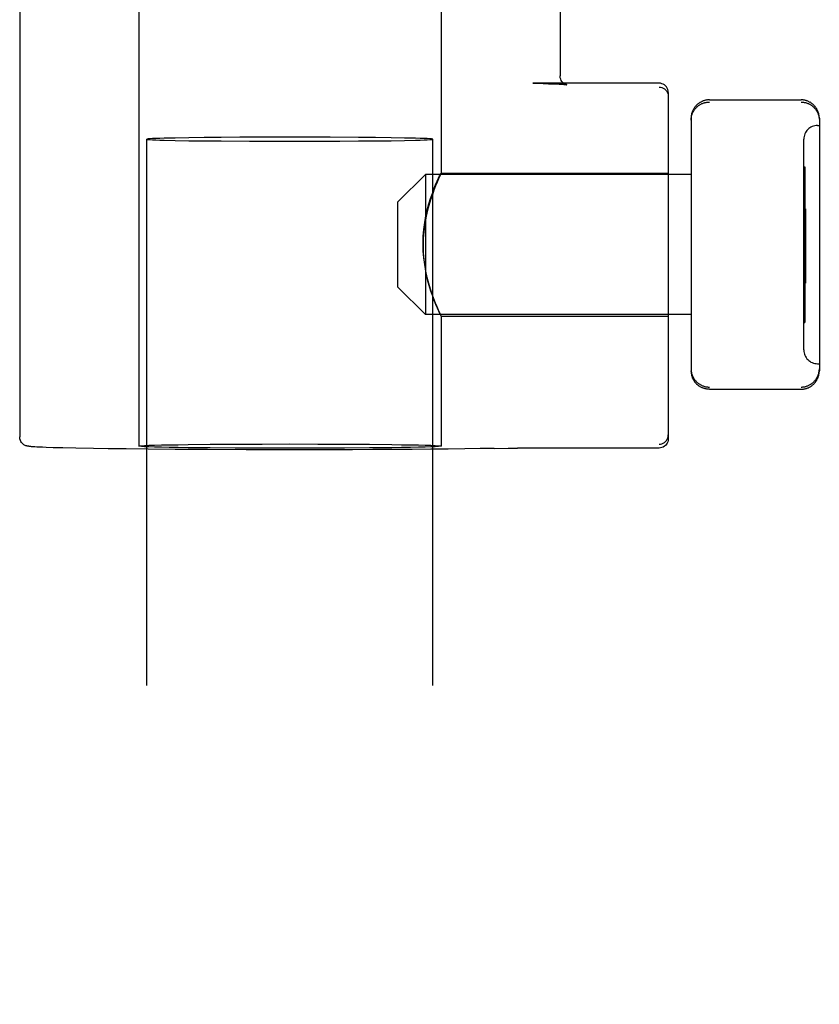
# Model space of a CAD drawing. Header units: inches. Extents: x 0 to 243, y 0 to 157.
# Tile 28 of 68: x 87.727 to 88.6, y 95.795 to 96.87. Entities that reach past the tile are written whole.
import ezdxf

# ---------------------------------------------------------------- set-up
doc = ezdxf.new("R2010")
doc.units = ezdxf.units.IN
doc.header["$LTSCALE"] = 13.357143
doc.header["$MEASUREMENT"] = 0
doc.linetypes.add('HIDDEN', pattern=[0.2, 0.1, -0.1])
doc.layers.add('DEFAULT_2', color=8, linetype='HIDDEN')

msp = doc.modelspace()

# ---------------------------------------------------------------- linework, layer by layer
at = {"layer": 'DEFAULT_2', "color": 8, "linetype": 'HIDDEN'}
for p, q in [((87.727, 97.1812), (87.727, 96.4142)), ((88.317, 97.1812), (88.317, 96.8082)), ((87.857, 96.9892), (87.857, 96.4042)), ((88.187, 96.9892), (88.187, 96.7022)), ((88.2874, 96.8003), (88.2873, 96.8003)), ((88.2873, 96.8003), (88.2986, 96.8)), ((88.425, 96.8003), (88.2874, 96.8003)), ((88.2986, 96.8), (88.3044, 96.7998)), ((88.3044, 96.7998), (88.3091, 96.7996)), ((88.3091, 96.7996), (88.3128, 96.7995)), ((88.3128, 96.7995), (88.3159, 96.7993)), ((88.435, 96.7903), (88.435, 96.4121)), ((88.4745, 96.7814), (88.4738, 96.7812)), ((88.4752, 96.7816), (88.4745, 96.7814)), ((88.4759, 96.7817), (88.4751, 96.7815)), ((88.4766, 96.7819), (88.4758, 96.7817)), ((88.4773, 96.782), (88.4765, 96.7818)), ((88.478, 96.782), (88.4772, 96.7819)), ((88.4787, 96.7821), (88.4779, 96.782)), ((88.4794, 96.7821), (88.4786, 96.7821)), ((88.48, 96.7821), (88.4793, 96.7821)), ((88.48, 96.7821), (88.58, 96.7821)), ((88.5807, 96.7821), (88.58, 96.7821)), ((88.5814, 96.7821), (88.5806, 96.7821)), ((88.5821, 96.782), (88.5813, 96.7821)), ((88.5827, 96.7819), (88.582, 96.782)), ((88.5834, 96.7818), (88.5827, 96.782)), ((88.5841, 96.7817), (88.5834, 96.7819)), ((88.5848, 96.7815), (88.5841, 96.7817)), ((88.5855, 96.7814), (88.5847, 96.7816)), ((88.5861, 96.7812), (88.5854, 96.7814)), ((88.4688, 96.7787), (88.4682, 96.7783)), ((88.4694, 96.7791), (88.4688, 96.7787)), ((88.47, 96.7795), (88.4694, 96.7791)), ((88.4706, 96.7798), (88.47, 96.7794)), ((88.4712, 96.7801), (88.4706, 96.7798)), ((88.4719, 96.7804), (88.4712, 96.7801)), ((88.4725, 96.7807), (88.4718, 96.7804)), ((88.4732, 96.781), (88.4725, 96.7807)), ((88.4738, 96.7812), (88.4731, 96.7809)), ((88.5868, 96.7809), (88.5861, 96.7812)), ((88.5875, 96.7807), (88.5868, 96.781)), ((88.5881, 96.7804), (88.5874, 96.7807)), ((88.5887, 96.7801), (88.5881, 96.7804)), ((88.5894, 96.7798), (88.5887, 96.7801)), ((88.59, 96.7794), (88.5893, 96.7798)), ((88.5906, 96.7791), (88.59, 96.7795)), ((88.5912, 96.7787), (88.5906, 96.7791)), ((88.5918, 96.7783), (88.5912, 96.7787)), ((88.5923, 96.7778), (88.5917, 96.7783)), ((88.5929, 96.7774), (88.5923, 96.7779)), ((88.5954, 96.7749), (88.5949, 96.7754)), ((88.4601, 96.7643), (88.46, 96.7635)), ((88.46, 96.7635), (88.46, 96.7628)), ((88.46, 96.7628), (88.46, 96.7621)), ((88.46, 96.7621), (88.46, 96.4863)), ((88.4602, 96.765), (88.4601, 96.7642)), ((88.4603, 96.7657), (88.4602, 96.7649)), ((88.4605, 96.7664), (88.4603, 96.7657)), ((88.4606, 96.7671), (88.4604, 96.7664)), ((88.4608, 96.7678), (88.4606, 96.7671)), ((88.461, 96.7685), (88.4608, 96.7678)), ((88.4613, 96.7692), (88.461, 96.7685)), ((88.4616, 96.7699), (88.4613, 96.7692)), ((88.5987, 96.7692), (88.5984, 96.7699)), ((88.5989, 96.7685), (88.5987, 96.7692)), ((88.5991, 96.7678), (88.5989, 96.7685)), ((88.5993, 96.7671), (88.5991, 96.7678)), ((88.5995, 96.7664), (88.5993, 96.7671)), ((88.5996, 96.7657), (88.5995, 96.7664)), ((88.5998, 96.7649), (88.5996, 96.7657)), ((88.5999, 96.7642), (88.5998, 96.765)), ((88.5999, 96.7635), (88.5999, 96.7643)), ((88.6, 96.7628), (88.5999, 96.7635)), ((88.6, 96.7621), (88.6, 96.7628)), ((88.6, 96.7621), (88.6, 96.4864)), ((88.598, 96.7542), (88.6, 96.7542)), ((87.8657, 58.743), (87.8657, 96.7392)), ((87.8969, 96.7405), (87.8848, 96.7403)), ((87.9115, 96.7408), (87.8969, 96.7405)), ((87.9283, 96.741), (87.9115, 96.7408)), ((87.9471, 96.7411), (87.9283, 96.741)), ((87.9674, 96.7413), (87.9471, 96.7411)), ((87.9997, 96.7414), (87.9674, 96.7413)), ((88.0331, 96.7414), (87.9997, 96.7414)), ((88.066, 96.7413), (88.0331, 96.7414)), ((88.0969, 96.7411), (88.066, 96.7413)), ((88.1156, 96.741), (88.0969, 96.7411)), ((88.1325, 96.7408), (88.1156, 96.741)), ((88.1471, 96.7405), (88.1325, 96.7408)), ((88.1782, 58.743), (88.1782, 96.7392)), ((88.583, 96.5092), (88.583, 96.7392)), ((87.8969, 96.7379), (87.9115, 96.7376)), ((87.9115, 96.7376), (87.9283, 96.7374)), ((87.9283, 96.7374), (87.9471, 96.7373)), ((87.9471, 96.7373), (87.978, 96.7371)), ((87.978, 96.7371), (88.0108, 96.737)), ((88.0108, 96.737), (88.0442, 96.737)), ((88.0442, 96.737), (88.0766, 96.7371)), ((88.0766, 96.7371), (88.0969, 96.7373)), ((88.0969, 96.7373), (88.1156, 96.7374)), ((88.1156, 96.7374), (88.1325, 96.7376)), ((88.1325, 96.7376), (88.1471, 96.7379)), ((88.1471, 96.7379), (88.1591, 96.7381)), ((88.583, 96.7092), (88.584, 96.7092)), ((88.583, 96.7077), (88.584, 96.7077)), ((88.584, 96.7092), (88.584, 96.5392)), ((88.14, 96.6707), (88.17, 96.7007)), ((88.17, 96.7007), (88.17, 96.5477)), ((88.46, 96.7007), (88.17, 96.7007)), ((88.1869, 96.7022), (88.435, 96.7022)), ((88.14, 96.5777), (88.14, 96.6707)), ((88.585, 96.6631), (88.583, 96.6631)), ((88.585, 96.6631), (88.585, 96.5819)), ((88.585, 96.6618), (88.583, 96.6618)), ((88.585, 96.6581), (88.583, 96.6581)), ((88.585, 96.6567), (88.583, 96.6567)), ((88.583, 96.6305), (88.585, 96.6305)), ((88.583, 96.6292), (88.585, 96.6292)), ((88.583, 96.6285), (88.585, 96.6285)), ((88.583, 96.6282), (88.585, 96.6282)), ((88.583, 96.6271), (88.585, 96.6271)), ((88.583, 96.6268), (88.585, 96.6268)), ((88.585, 96.626), (88.583, 96.626)), ((88.585, 96.6246), (88.583, 96.6246)), ((88.585, 96.5964), (88.583, 96.5964)), ((88.583, 96.5883), (88.585, 96.5883)), ((88.14, 96.5777), (88.17, 96.5477)), ((88.583, 96.587), (88.585, 96.587)), ((88.583, 96.5833), (88.585, 96.5833)), ((88.583, 96.5826), (88.585, 96.5826)), ((88.583, 96.5819), (88.585, 96.5819)), ((88.46, 96.5477), (88.17, 96.5477)), ((88.1869, 96.5462), (88.435, 96.5462)), ((88.187, 96.5462), (88.187, 96.4042)), ((88.583, 96.5407), (88.584, 96.5407)), ((88.583, 96.5392), (88.584, 96.5392)), ((88.598, 96.4942), (88.6, 96.4942)), ((88.46, 96.4856), (88.46, 96.4863)), ((88.46, 96.4857), (88.46, 96.4849)), ((88.46, 96.4849), (88.4601, 96.4842)), ((88.4601, 96.4842), (88.4602, 96.4834)), ((88.4602, 96.4835), (88.4603, 96.4827)), ((88.4603, 96.4827), (88.4605, 96.482)), ((88.4604, 96.482), (88.4606, 96.4813)), ((88.4606, 96.4813), (88.4608, 96.4806)), ((88.4608, 96.4806), (88.461, 96.4799)), ((88.461, 96.4799), (88.4613, 96.4792)), ((88.4613, 96.4792), (88.4616, 96.4785)), ((88.4688, 96.4697), (88.4682, 96.4701)), ((88.4694, 96.4693), (88.4688, 96.4697)), ((88.47, 96.469), (88.4694, 96.4693)), ((88.4706, 96.4686), (88.47, 96.469)), ((88.4712, 96.4683), (88.4706, 96.4686)), ((88.4719, 96.468), (88.4712, 96.4683)), ((88.4725, 96.4677), (88.4718, 96.468)), ((88.4732, 96.4675), (88.4725, 96.4677)), ((88.4739, 96.4672), (88.4731, 96.4675)), ((88.4745, 96.467), (88.4738, 96.4673)), ((88.4752, 96.4668), (88.4745, 96.467)), ((88.4759, 96.4667), (88.4751, 96.4669)), ((88.4766, 96.4666), (88.4758, 96.4667)), ((88.4773, 96.4665), (88.4765, 96.4666)), ((88.478, 96.4664), (88.4772, 96.4665)), ((88.4787, 96.4663), (88.4779, 96.4664)), ((88.4794, 96.4663), (88.4786, 96.4663)), ((88.48, 96.4663), (88.4793, 96.4663)), ((88.48, 96.4663), (88.58, 96.4663)), ((87.9108, 96.406), (87.9351, 96.4062)), ((87.9351, 96.4062), (87.9624, 96.4064)), ((87.9624, 96.4064), (87.9917, 96.4065)), ((87.9917, 96.4065), (88.022, 96.4066)), ((88.022, 96.4066), (88.0523, 96.4065)), ((88.0523, 96.4065), (88.0816, 96.4064)), ((88.0816, 96.4064), (88.1088, 96.4062)), ((87.7485, 96.4031), (87.7458, 96.4032)), ((87.7518, 96.4029), (87.7485, 96.4031)), ((87.7559, 96.4028), (87.7518, 96.4029)), ((87.7637, 96.4025), (87.7559, 96.4028)), ((87.7742, 96.4022), (87.7637, 96.4025)), ((87.7884, 96.4019), (87.7742, 96.4022)), ((87.8075, 96.4016), (87.7884, 96.4019)), ((87.8237, 96.4013), (87.8075, 96.4016)), ((87.8434, 96.4011), (87.8237, 96.4013)), ((87.8674, 96.4008), (87.8434, 96.4011)), ((87.8966, 96.4006), (87.8674, 96.4008)), ((87.9319, 96.4004), (87.8966, 96.4006)), ((87.9742, 96.4002), (87.9319, 96.4004)), ((87.9624, 96.402), (87.9351, 96.4022)), ((87.9917, 96.4019), (87.9624, 96.402)), ((88.022, 96.4019), (87.9917, 96.4019)), ((88.0523, 96.4019), (88.022, 96.4019)), ((88.0816, 96.402), (88.0523, 96.4019)), ((88.1088, 96.4022), (88.0816, 96.402)), ((88.1331, 96.4025), (88.1088, 96.4022)), ((88.245, 96.4017), (88.2602, 96.402)), ((88.2602, 96.402), (88.2637, 96.402)), ((88.2637, 96.402), (88.2703, 96.4021)), ((88.425, 96.4021), (88.2703, 96.4021))]:
    msp.add_line(p, q, dxfattribs=at)
for points in [[(88.3242, 96.7987), (88.3242, 96.7987), (88.3243, 96.7987), (88.3242, 96.7987), (88.3241, 96.7987), (88.3238, 96.7988), (88.3235, 96.7989), (88.323, 96.7991), (88.3224, 96.7994), (88.3217, 96.7998), (88.3208, 96.8004), (88.3198, 96.8012), (88.3189, 96.8023), (88.3182, 96.8034), (88.3176, 96.8046), (88.3172, 96.8063), (88.317, 96.8082)], [(88.3159, 96.7993), (88.3183, 96.7992), (88.3193, 96.7991), (88.3202, 96.7991), (88.3209, 96.799), (88.3216, 96.799), (88.3222, 96.7989), (88.3227, 96.7989), (88.3231, 96.7988), (88.3235, 96.7988), (88.3238, 96.7988), (88.324, 96.7987), (88.3242, 96.7987), (88.3242, 96.7987)], [(88.435, 96.7903), (88.4349, 96.7919), (88.4345, 96.7934), (88.4339, 96.7949), (88.4331, 96.7962), (88.432, 96.7974), (88.4309, 96.7984), (88.4295, 96.7992), (88.4281, 96.7998), (88.4265, 96.8002), (88.425, 96.8003)], [(88.425, 96.7961), (88.4265, 96.7959), (88.4281, 96.7956), (88.4295, 96.795), (88.4309, 96.7941), (88.4321, 96.7931), (88.4331, 96.7919), (88.4339, 96.7905), (88.4345, 96.7891), (88.4349, 96.7876), (88.435, 96.7861)], [(88.46, 96.7598), (88.46, 96.7606), (88.46, 96.7613), (88.4601, 96.762), (88.4602, 96.7627), (88.4603, 96.7634), (88.4605, 96.7642), (88.4606, 96.7649), (88.4608, 96.7656), (88.461, 96.7663), (88.4613, 96.7669), (88.4616, 96.7676), (88.4619, 96.7683), (88.4622, 96.7689), (88.4625, 96.7695), (88.4629, 96.7702), (88.4633, 96.7708), (88.4637, 96.7714), (88.4641, 96.7719), (88.4646, 96.7725), (88.465, 96.773), (88.4655, 96.7736), (88.466, 96.7741), (88.4665, 96.7746), (88.4671, 96.775), (88.4676, 96.7755), (88.4682, 96.7759), (88.4688, 96.7763), (88.4694, 96.7767), (88.47, 96.7771), (88.4706, 96.7774), (88.4712, 96.7777), (88.4718, 96.778), (88.4725, 96.7783), (88.4731, 96.7785), (88.4738, 96.7788), (88.4745, 96.779), (88.4751, 96.7792), (88.4758, 96.7793), (88.4765, 96.7794), (88.4772, 96.7795), (88.4779, 96.7796), (88.4786, 96.7797), (88.4793, 96.7797), (88.48, 96.7797)], [(88.4646, 96.7749), (88.4641, 96.7743), (88.4637, 96.7737), (88.4633, 96.7731), (88.4629, 96.7725), (88.4625, 96.7719), (88.4622, 96.7712), (88.4618, 96.7706), (88.4616, 96.7699)], [(88.4682, 96.7783), (88.4676, 96.7778), (88.4671, 96.7774), (88.4665, 96.7769), (88.466, 96.7764), (88.4655, 96.7759), (88.465, 96.7754), (88.4646, 96.7749)], [(88.58, 96.7797), (88.5807, 96.7797), (88.5814, 96.7797), (88.5821, 96.7796), (88.5827, 96.7795), (88.5834, 96.7794), (88.5841, 96.7793), (88.5848, 96.7792), (88.5855, 96.779), (88.5861, 96.7788), (88.5868, 96.7785), (88.5875, 96.7783), (88.5881, 96.778), (88.5887, 96.7777), (88.5894, 96.7774), (88.59, 96.7771), (88.5906, 96.7767), (88.5912, 96.7763), (88.5918, 96.7759), (88.5923, 96.7755), (88.5929, 96.775), (88.5934, 96.7746), (88.5939, 96.7741), (88.5944, 96.7736), (88.5949, 96.773), (88.5954, 96.7725), (88.5958, 96.7719), (88.5963, 96.7714), (88.5967, 96.7708), (88.5971, 96.7702), (88.5974, 96.7695), (88.5978, 96.7689), (88.5981, 96.7683), (88.5984, 96.7676), (88.5987, 96.7669), (88.5989, 96.7663), (88.5991, 96.7656), (88.5993, 96.7649), (88.5995, 96.7642), (88.5996, 96.7634), (88.5998, 96.7627), (88.5999, 96.762), (88.5999, 96.7613), (88.6, 96.7606), (88.6, 96.7598)], [(88.5967, 96.7731), (88.5963, 96.7737), (88.5958, 96.7743), (88.5954, 96.7749), (88.5949, 96.7754), (88.5944, 96.7759), (88.5939, 96.7764), (88.5934, 96.7769), (88.5929, 96.7774)], [(88.5984, 96.7699), (88.5981, 96.7706), (88.5978, 96.7712), (88.5974, 96.7719), (88.5971, 96.7725), (88.5967, 96.7731), (88.5963, 96.7737)], [(87.8848, 96.7403), (87.8798, 96.7401), (87.8756, 96.74), (87.8721, 96.7398), (87.8693, 96.7397), (87.8673, 96.7395), (87.8661, 96.7394), (87.8657, 96.7392)], [(87.8657, 96.7392), (87.8661, 96.739), (87.8673, 96.7389), (87.8693, 96.7387), (87.8721, 96.7386), (87.8756, 96.7384), (87.8798, 96.7383), (87.8848, 96.7381), (87.8969, 96.7379)], [(88.1782, 96.7392), (88.1778, 96.7394), (88.1766, 96.7395), (88.1747, 96.7397), (88.1719, 96.7398), (88.1684, 96.74), (88.1641, 96.7401), (88.1591, 96.7403), (88.1471, 96.7405)], [(88.1591, 96.7381), (88.1641, 96.7383), (88.1684, 96.7384), (88.1719, 96.7386), (88.1747, 96.7387), (88.1766, 96.7389), (88.1778, 96.739), (88.1782, 96.7392)], [(88.1674, 96.6253), (88.1676, 96.6331), (88.1682, 96.6407), (88.1692, 96.6482), (88.1705, 96.6554), (88.172, 96.6622), (88.1737, 96.6686), (88.1756, 96.6746), (88.1775, 96.6801), (88.1793, 96.685), (88.1811, 96.6894), (88.1827, 96.6933), (88.1842, 96.6965), (88.1854, 96.6991), (88.1863, 96.7009), (88.1868, 96.7019), (88.187, 96.7022)], [(88.1863, 96.7005), (88.1842, 96.6958), (88.1828, 96.6923), (88.1811, 96.6883), (88.1793, 96.6837), (88.1775, 96.6785), (88.1756, 96.6729), (88.1737, 96.6667), (88.172, 96.6602), (88.1705, 96.6533), (88.1692, 96.646), (88.1682, 96.6385), (88.1676, 96.6309), (88.1674, 96.6231)], [(88.187, 96.7022), (88.1868, 96.7018), (88.1863, 96.7005)], [(88.1842, 96.5527), (88.1828, 96.5561), (88.1811, 96.5602), (88.1793, 96.5648), (88.1774, 96.5699), (88.1756, 96.5756), (88.1737, 96.5817), (88.172, 96.5882), (88.1704, 96.5952), (88.1692, 96.6024), (88.1682, 96.6099), (88.1676, 96.6175), (88.1674, 96.6253)], [(88.1674, 96.6231), (88.1676, 96.6153), (88.1682, 96.6077), (88.1692, 96.6002), (88.1705, 96.593), (88.172, 96.5862), (88.1737, 96.5798), (88.1756, 96.5738), (88.1775, 96.5683), (88.1793, 96.5634), (88.1811, 96.559), (88.1827, 96.5551), (88.1842, 96.5519), (88.1854, 96.5493), (88.1863, 96.5475), (88.1868, 96.5465), (88.187, 96.5462)], [(88.187, 96.5462), (88.1868, 96.5467), (88.1863, 96.5479), (88.1842, 96.5527)], [(88.46, 96.4886), (88.46, 96.4879), (88.46, 96.4871), (88.4601, 96.4864), (88.4602, 96.4857), (88.4603, 96.485), (88.4605, 96.4843), (88.4606, 96.4836), (88.4608, 96.4829), (88.461, 96.4822), (88.4613, 96.4815), (88.4616, 96.4808), (88.4619, 96.4802), (88.4622, 96.4795), (88.4625, 96.4789), (88.4629, 96.4782), (88.4633, 96.4776), (88.4637, 96.477), (88.4641, 96.4765), (88.4646, 96.4759), (88.465, 96.4754), (88.4655, 96.4748), (88.466, 96.4743), (88.4665, 96.4738), (88.4671, 96.4734), (88.4676, 96.4729), (88.4682, 96.4725), (88.4688, 96.4721), (88.4694, 96.4717), (88.47, 96.4714), (88.4706, 96.471), (88.4712, 96.4707), (88.4718, 96.4704), (88.4725, 96.4701), (88.4731, 96.4699), (88.4738, 96.4696), (88.4745, 96.4694), (88.4751, 96.4693), (88.4758, 96.4691), (88.4765, 96.469), (88.4772, 96.4689), (88.4779, 96.4688), (88.4786, 96.4687), (88.4793, 96.4687), (88.48, 96.4687)], [(88.58, 96.4687), (88.5807, 96.4687), (88.5814, 96.4687), (88.5821, 96.4688), (88.5827, 96.4689), (88.5834, 96.469), (88.5841, 96.4691), (88.5848, 96.4693), (88.5855, 96.4694), (88.5861, 96.4696), (88.5868, 96.4699), (88.5875, 96.4701), (88.5881, 96.4704), (88.5887, 96.4707), (88.5894, 96.471), (88.59, 96.4714), (88.5906, 96.4717), (88.5912, 96.4721), (88.5918, 96.4725), (88.5923, 96.4729), (88.5929, 96.4734), (88.5934, 96.4738), (88.5939, 96.4743), (88.5944, 96.4748), (88.5949, 96.4754), (88.5954, 96.4759), (88.5958, 96.4765), (88.5963, 96.477), (88.5967, 96.4776), (88.5971, 96.4782), (88.5974, 96.4789), (88.5978, 96.4795), (88.5981, 96.4802), (88.5984, 96.4808), (88.5987, 96.4815), (88.5989, 96.4822), (88.5991, 96.4829), (88.5993, 96.4836), (88.5995, 96.4843), (88.5996, 96.485), (88.5998, 96.4857), (88.5999, 96.4864), (88.5999, 96.4871), (88.6, 96.4879), (88.6, 96.4886)], [(88.58, 96.4663), (88.5806, 96.4663), (88.5813, 96.4663), (88.582, 96.4664), (88.5827, 96.4665), (88.5834, 96.4666), (88.5841, 96.4667), (88.5847, 96.4669), (88.5854, 96.467), (88.5861, 96.4672), (88.5868, 96.4675), (88.5874, 96.4677), (88.5881, 96.468), (88.5887, 96.4683), (88.5893, 96.4686), (88.59, 96.469), (88.5906, 96.4693), (88.5912, 96.4697), (88.5918, 96.4701), (88.5923, 96.4706), (88.5929, 96.471), (88.5934, 96.4715), (88.5939, 96.472), (88.5944, 96.4725), (88.5949, 96.473), (88.5954, 96.4736), (88.5958, 96.4741), (88.5963, 96.4747), (88.5967, 96.4753), (88.5971, 96.4759), (88.5974, 96.4766), (88.5978, 96.4772), (88.5981, 96.4779), (88.5984, 96.4785), (88.5987, 96.4792), (88.5989, 96.4799), (88.5991, 96.4806), (88.5993, 96.4813), (88.5995, 96.482), (88.5996, 96.4828), (88.5998, 96.4835), (88.5999, 96.4842), (88.5999, 96.485), (88.6, 96.4857), (88.6, 96.4864)], [(88.4641, 96.4741), (88.4637, 96.4747), (88.4633, 96.4753), (88.4629, 96.4759), (88.4625, 96.4765), (88.4622, 96.4772), (88.4619, 96.4778), (88.4616, 96.4785)], [(88.4637, 96.4747), (88.4641, 96.4741), (88.4646, 96.4736), (88.465, 96.473), (88.4655, 96.4725), (88.466, 96.472), (88.4665, 96.4715), (88.4671, 96.471), (88.4676, 96.4706), (88.4682, 96.4701)], [(88.425, 96.4064), (88.4265, 96.4065), (88.4281, 96.4069), (88.4295, 96.4075), (88.4309, 96.4083), (88.4321, 96.4093), (88.4331, 96.4105), (88.4339, 96.4119), (88.4345, 96.4133), (88.4349, 96.4148), (88.435, 96.4164)], [(87.7458, 96.4032), (87.7436, 96.4033), (87.7427, 96.4034), (87.7418, 96.4035), (87.741, 96.4035), (87.7403, 96.4036), (87.7397, 96.4036), (87.7391, 96.4037), (87.7386, 96.4037), (87.7381, 96.4038), (87.7376, 96.4038), (87.7372, 96.4039), (87.7368, 96.404), (87.7364, 96.404), (87.736, 96.4041), (87.7356, 96.4042), (87.7352, 96.4043), (87.7347, 96.4044), (87.7342, 96.4045), (87.7337, 96.4047), (87.7331, 96.405), (87.7324, 96.4053), (87.7315, 96.4058), (87.7306, 96.4065), (87.7299, 96.4072), (87.7291, 96.408), (87.7284, 96.4091), (87.7277, 96.4105), (87.7272, 96.4122), (87.727, 96.4142)], [(87.857, 96.4042), (87.8577, 96.4044), (87.8598, 96.4047), (87.8633, 96.4049), (87.8681, 96.4051), (87.8743, 96.4053), (87.8817, 96.4055), (87.8903, 96.4056), (87.9, 96.4058), (87.9108, 96.406)], [(88.1088, 96.4062), (88.1331, 96.406), (88.1439, 96.4058), (88.1536, 96.4056), (88.1623, 96.4055), (88.1697, 96.4053), (88.1758, 96.4051), (88.1807, 96.4049), (88.1842, 96.4047), (88.1863, 96.4044), (88.187, 96.4042)], [(88.435, 96.4121), (88.4348, 96.4105), (88.4345, 96.409), (88.4339, 96.4075), (88.433, 96.4062), (88.432, 96.405), (88.4308, 96.404), (88.4295, 96.4032), (88.428, 96.4026), (88.4265, 96.4022), (88.425, 96.4021)], [(87.9351, 96.4022), (87.9108, 96.4025), (87.9, 96.4027), (87.8903, 96.4028), (87.8817, 96.403), (87.8743, 96.4032), (87.8681, 96.4034), (87.8633, 96.4036), (87.8598, 96.4038), (87.8577, 96.404), (87.857, 96.4042)], [(88.245, 96.4017), (88.2296, 96.4015), (88.2129, 96.4012), (88.1949, 96.401), (88.1757, 96.4008), (88.1555, 96.4007), (88.1344, 96.4005), (88.1126, 96.4004), (88.0902, 96.4003), (88.0673, 96.4002), (88.0441, 96.4002), (88.0207, 96.4002), (87.9972, 96.4002), (87.9742, 96.4002)], [(88.187, 96.4042), (88.1863, 96.404), (88.1842, 96.4038), (88.1807, 96.4036), (88.1758, 96.4034), (88.1697, 96.4032), (88.1623, 96.403), (88.1536, 96.4028), (88.1439, 96.4027), (88.1331, 96.4025)]]:
    msp.add_lwpolyline(points, dxfattribs=at)
for centre, start, end in [((88.598, 96.7392), 90, 180), ((88.598, 96.5092), 180, 270)]:
    msp.add_arc(centre, 0.015, start, end, dxfattribs=at)

doc.saveas('drawing.dxf')
